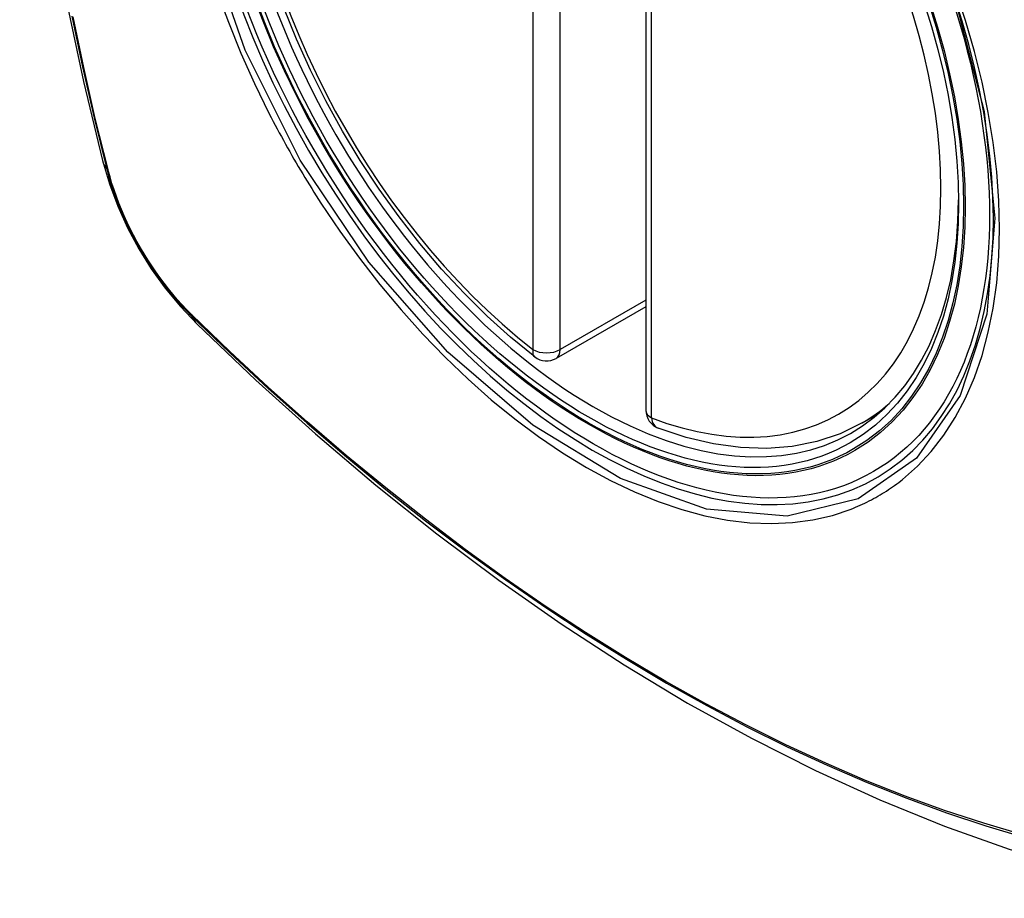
# Model space of a CAD drawing. Header units: inches. Extents: x 584 to 686, y 228 to 319.
# Tile 27 of 114: x 586.379 to 586.98, y 308.71 to 309.247. Entities that reach past the tile are written whole.
import ezdxf

# ---------------------------------------------------------------- set-up
doc = ezdxf.new("R2010")
doc.units = ezdxf.units.IN
doc.header["$MEASUREMENT"] = 0
doc.layers.add('Visible Edges(ANSI)', color=7, linetype='Continuous', lineweight=25)
doc.layers.add('Visible Tangent Edges(ANSI)', color=7, linetype='Continuous', lineweight=25)

msp = doc.modelspace()

# ---------------------------------------------------------------- linework, layer by layer
at = {"layer": 'Visible Edges(ANSI)'}
for p, q in [((586.76152, 309.49276), (586.76152, 309.00809)), ((586.76152, 309.07121), (586.70686, 309.03965)), ((586.89364, 309.00026), (586.90391, 309.00619))]:
    msp.add_line(p, q, dxfattribs=at)
at = {"layer": 'Visible Edges(ANSI)', "flags": 128}
for points in [[(586.43327, 309.86776), (586.42042, 309.8297), (586.40936, 309.79052), (586.40006, 309.75028), (586.39251, 309.70906), (586.38666, 309.66692), (586.38252, 309.62393), (586.38004, 309.58013), (586.37922, 309.53561), (586.38004, 309.49041), (586.38246, 309.4446), (586.38649, 309.39825), (586.39208, 309.35141), (586.39923, 309.30416), (586.40791, 309.25656), (586.4181, 309.20869), (586.42978, 309.1606)], [(586.69371, 309.04055), (586.67902, 309.05256), (586.66461, 309.06554), (586.65053, 309.07945), (586.63684, 309.09421), (586.62361, 309.10977), (586.61089, 309.12605), (586.59873, 309.14298), (586.58719, 309.16048), (586.57632, 309.17848), (586.56617, 309.19689), (586.55679, 309.21563), (586.54821, 309.23462), (586.54047, 309.25378)], [(586.42978, 309.1606), (586.43402, 309.14631), (586.43916, 309.13258), (586.44514, 309.11938), (586.45195, 309.10666), (586.45956, 309.09441), (586.468, 309.08262), (586.47732, 309.07131), (586.48757, 309.06049)], [(586.48757, 309.06049), (586.52338, 309.02633), (586.55975, 308.99357), (586.59663, 308.96225), (586.63398, 308.93244), (586.67174, 308.90417), (586.70987, 308.87751), (586.74833, 308.85251), (586.78706, 308.8292), (586.82604, 308.80765), (586.8652, 308.7879), (586.90451, 308.76999), (586.94392, 308.75398), (586.9834, 308.73992), (587.02289, 308.72785), (587.06236, 308.71784), (587.10174, 308.70993)], [(586.89364, 309.00026), (586.88023, 308.99367), (586.86597, 308.98885), (586.85097, 308.98582), (586.83537, 308.9846), (586.8193, 308.98515), (586.80284, 308.98743), (586.7861, 308.99141), (586.76916, 308.99704)]]:
    msp.add_lwpolyline(points, dxfattribs=at)
at = {"layer": 'Visible Edges(ANSI)'}
for centre, start, end in [((586.70095, 309.04988), 232.17173, 300), ((586.77334, 309.00809), 180, 249.28185)]:
    msp.add_arc(centre, 0.01181, start, end, dxfattribs=at)
msp.add_ellipse((586.72636, 309.26509), major_axis=(-0.15994, 0.27703), ratio=0.57735, dxfattribs=at)
msp.add_ellipse((586.72984, 309.2671), major_axis=(0.15748, -0.27276), ratio=0.57735, start_param=2.363977, end_param=7.060801, dxfattribs=at)
at = {"layer": 'Visible Tangent Edges(ANSI)'}
for p, q in [((586.6926, 309.52973), (586.6926, 309.04506)), ((586.70931, 309.04506), (586.70931, 309.52973)), ((586.76498, 309.00327), (586.76498, 309.48794)), ((586.4333, 309.15448), (586.43318, 309.15493)), ((586.76152, 309.0752), (586.70931, 309.04506)), ((586.48437, 309.06627), (586.48403, 309.0666))]:
    msp.add_line(p, q, dxfattribs=at)
at = {"layer": 'Visible Tangent Edges(ANSI)', "flags": 128}
for points in [[(586.95048, 309.2589), (586.96821, 309.1904), (586.97475, 309.12525), (586.96982, 309.0666), (586.95356, 309.01697), (586.92693, 308.97882), (586.89114, 308.95394), (586.84779, 308.94339), (586.79865, 308.94759), (586.7461, 308.96634), (586.69255, 308.99884), (586.64057, 309.04351), (586.59243, 309.09844), (586.55058, 309.1608), (586.51696, 309.22788), (586.49283, 309.29696)], [(586.49969, 309.26385), (586.50664, 309.24493), (586.51429, 309.22613), (586.52264, 309.2075), (586.53165, 309.18908)], [(586.91838, 308.9658), (586.92745, 308.9738), (586.93585, 308.98278), (586.94353, 308.99269), (586.95049, 309.00357), (586.95672, 309.01537), (586.96218, 309.02802), (586.96684, 309.04145), (586.97068, 309.0556), (586.97367, 309.07042), (586.9758, 309.08588), (586.97708, 309.10201), (586.97751, 309.11873), (586.97709, 309.13595), (586.97581, 309.15358), (586.97367, 309.17156), (586.97068, 309.18984), (586.96686, 309.20836), (586.96222, 309.22707), (586.95678, 309.24591), (586.95055, 309.26483)], [(586.41109, 309.24873), (586.41754, 309.2177), (586.42464, 309.1865), (586.4324, 309.15517)], [(586.43318, 309.15493), (586.42541, 309.18619), (586.41829, 309.21732), (586.41183, 309.24829)], [(586.53165, 309.18908), (586.53285, 309.18675), (586.53406, 309.18442), (586.53527, 309.18209), (586.5365, 309.17977), (586.53774, 309.17746), (586.53899, 309.17515), (586.54025, 309.17284), (586.54152, 309.17054), (586.5428, 309.16824), (586.54409, 309.16595), (586.54539, 309.16366), (586.5467, 309.16138), (586.54802, 309.15911), (586.54935, 309.15684), (586.55069, 309.15457), (586.55204, 309.15232), (586.5534, 309.15006), (586.55477, 309.14782), (586.55615, 309.14558), (586.55753, 309.14334), (586.55893, 309.14112), (586.56034, 309.1389), (586.56175, 309.13668), (586.56318, 309.13447)], [(586.4324, 309.15517), (586.43349, 309.15112), (586.43469, 309.14706), (586.43601, 309.14299), (586.43743, 309.13891), (586.43895, 309.13484), (586.44058, 309.13078), (586.44231, 309.12673), (586.44414, 309.1227), (586.44606, 309.1187), (586.44807, 309.11473), (586.45018, 309.11079), (586.45237, 309.1069), (586.45464, 309.10306), (586.457, 309.09927), (586.45943, 309.09554), (586.46194, 309.09187), (586.46451, 309.08828), (586.46716, 309.08476), (586.46986, 309.08132), (586.47262, 309.07796), (586.47544, 309.07469), (586.47831, 309.07152), (586.48122, 309.06845), (586.48418, 309.06548)], [(586.48403, 309.0666), (586.48114, 309.06953), (586.47829, 309.07256), (586.47548, 309.07568), (586.47273, 309.07889), (586.47003, 309.08219), (586.46739, 309.08556), (586.46481, 309.08901), (586.46229, 309.09253), (586.45984, 309.09612), (586.45746, 309.09977), (586.45516, 309.10347), (586.45294, 309.10723), (586.4508, 309.11104), (586.44874, 309.11488), (586.44677, 309.11877), (586.44488, 309.12268), (586.44309, 309.12662), (586.44139, 309.13058), (586.43979, 309.13455), (586.43829, 309.13854), (586.43689, 309.14253), (586.43558, 309.14652), (586.43439, 309.1505), (586.4333, 309.15448)], [(586.56318, 309.13447), (586.57466, 309.11742), (586.58667, 309.10083), (586.59916, 309.08477), (586.61208, 309.06929), (586.62539, 309.05446), (586.63904, 309.04034), (586.65298, 309.02698), (586.66715, 309.01444), (586.68151, 309.00275), (586.69601, 308.99193), (586.71062, 308.98203), (586.7253, 308.97307), (586.73999, 308.96509), (586.7546, 308.95814), (586.76911, 308.95223), (586.78345, 308.94738), (586.79758, 308.94359), (586.81147, 308.94089), (586.82506, 308.93927), (586.8383, 308.93875), (586.85115, 308.93934), (586.86355, 308.94102), (586.87546, 308.94378), (586.88685, 308.9476)], [(586.48418, 309.06548), (586.50746, 309.04307), (586.53099, 309.02126), (586.55475, 309.00007), (586.57871, 308.97953), (586.60285, 308.95967), (586.62712, 308.94051), (586.65152, 308.92207), (586.676, 308.90437), (586.70054, 308.88744), (586.7251, 308.87129), (586.74966, 308.85594), (586.77421, 308.84139), (586.79876, 308.82763), (586.8233, 308.81466), (586.84782, 308.80251), (586.87228, 308.79117), (586.89665, 308.78067), (586.92092, 308.77101), (586.94506, 308.7622), (586.96908, 308.75424), (586.99294, 308.74714)], [(586.99168, 308.74872), (586.96791, 308.75575), (586.94399, 308.76363), (586.91994, 308.77237), (586.89576, 308.78196), (586.87147, 308.7924), (586.84709, 308.80368), (586.82264, 308.81578), (586.79817, 308.8287), (586.77368, 308.84242), (586.74919, 308.85694), (586.72469, 308.87226), (586.70018, 308.88839), (586.6757, 308.9053), (586.65127, 308.92298), (586.62693, 308.94141), (586.60271, 308.96056), (586.57864, 308.98041), (586.55474, 309.00093), (586.53104, 309.0221), (586.50758, 309.04389), (586.48437, 309.06627)], [(586.88685, 308.9476), (586.88827, 308.94816), (586.88968, 308.94875), (586.89108, 308.94934), (586.89247, 308.94996), (586.89385, 308.95059), (586.89523, 308.95124), (586.89659, 308.95191), (586.89795, 308.95259), (586.89929, 308.95329), (586.90063, 308.95401), (586.90196, 308.95474), (586.90328, 308.95549), (586.90459, 308.95626), (586.90589, 308.95705), (586.90718, 308.95785), (586.90847, 308.95867), (586.90974, 308.9595), (586.911, 308.96035), (586.91226, 308.96122), (586.9135, 308.9621), (586.91474, 308.963), (586.91596, 308.96392), (586.91718, 308.96485), (586.91838, 308.9658)]]:
    msp.add_lwpolyline(points, dxfattribs=at)
at = {"layer": 'Visible Tangent Edges(ANSI)'}
for centre, major_axis, ratio, start_param, end_param in [((586.72884, 309.26653), (-0.17318, 0.29996), 0.57735, 5.05527, 10.652693), ((586.72879, 309.2665), (-0.15059, 0.26083), 0.57735, 5.66855, 8.468616), ((586.72879, 309.2665), (0.15059, -0.26083), 0.57735, 5.66855, 8.468616), ((586.54415, 309.19007), (-0.11437, -0.02947), 0.354513, 0, 0.141666), ((586.44171, 309.15808), (-0.00953, -0.00245), 0.359305, 0.141946, 0.405653), ((586.49136, 309.07209), (-0.00689, -0.00703), 0.359305, 5.877532, 6.141239), ((586.57028, 309.14481), (-0.08271, -0.08432), 0.354513, 6.141519, 6.283185), ((586.70095, 309.04988), (-0.00724, -0.00933), 0.470841, 5.569756, 6.283185), ((586.70095, 309.04988), (0.01181, 0), 0.57735, 3.926991, 5.497787), ((586.70095, 309.04988), (0.00591, -0.01023), 0.57735, 0, 0.785398), ((586.73715, 309.27132), (0.1565, -0.27106), 0.57735, 0, 0.111997), ((586.77334, 309.00809), (-0.01181, 0), 0.57735, 0, 0.785398), ((586.77334, 309.00809), (-0.00418, -0.01105), 0.667065, 5.396522, 6.283185)]:
    msp.add_ellipse(centre, major_axis=major_axis, ratio=ratio, start_param=start_param, end_param=end_param, dxfattribs=at)
for centre, major_axis in [((586.72944, 309.26687), (0.17111, -0.29637)), ((586.72646, 309.26515), (-0.1627, 0.2818)), ((586.72636, 309.26509), (0.1621, -0.28076))]:
    msp.add_ellipse(centre, major_axis=major_axis, ratio=0.57735, dxfattribs=at)

doc.saveas('drawing.dxf')
